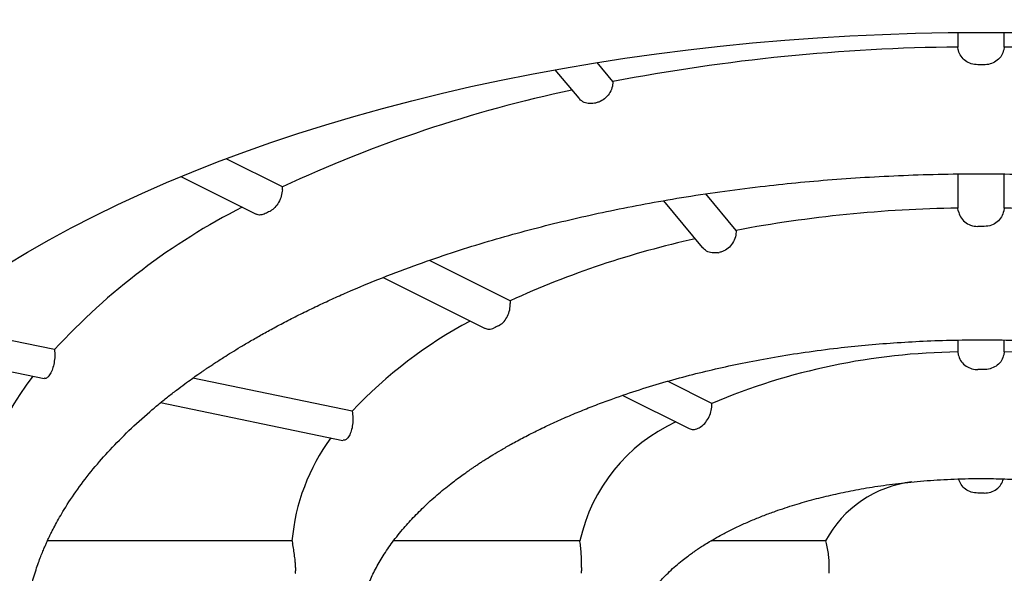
# Model space of a CAD drawing. Header units: millimetres. Extents: x 8 to 677, y 12 to 772.
# Tile 54 of 77: x 302.62 to 307.58, y 631.58 to 634.37. Entities that reach past the tile are written whole.
import ezdxf

# ---------------------------------------------------------------- set-up
doc = ezdxf.new("R2010")
doc.units = ezdxf.units.MM

msp = doc.modelspace()

# ---------------------------------------------------------------- linework, layer by layer
at = {"color": 7, "linetype": 'Continuous', "lineweight": 30}
for p, q in [((307.3495, 634.3056), (307.3495, 634.2323)), ((307.5842, 634.2323), (307.5842, 634.3056)), ((307.3521, 634.2187), (307.3495, 634.2323)), ((307.5842, 634.2323), (307.5816, 634.2187)), ((305.3182, 634.1181), (305.4378, 633.9737)), ((305.6101, 634.058), (305.5304, 634.1543)), ((305.5219, 633.9498), (305.5166, 633.9487)), ((303.9437, 633.5269), (303.6595, 633.669)), ((303.4319, 633.579), (303.8104, 633.3898)), ((307.3495, 633.5918), (307.3495, 633.4199)), ((307.5842, 633.4199), (307.5842, 633.5916)), ((303.9431, 633.5127), (303.9437, 633.5269)), ((306.2319, 633.3075), (306.0795, 633.4914)), ((305.8658, 633.457), (306.0611, 633.2213)), ((307.3521, 633.4057), (307.3495, 633.4199)), ((307.5842, 633.4199), (307.5816, 633.4057)), ((306.1412, 633.1947), (306.1465, 633.1958)), ((305.0926, 632.9524), (304.6854, 633.1561)), ((304.4509, 633.0696), (304.9634, 632.8133)), ((305.0926, 632.9524), (305.0928, 632.9378)), ((302.7943, 632.7057), (302.1324, 632.8428)), ((307.3495, 632.754), (307.3495, 632.6938)), ((307.5842, 632.6938), (307.5842, 632.7537)), ((301.9807, 632.7174), (302.742, 632.5598)), ((307.3495, 632.6938), (307.3521, 632.6802)), ((307.5842, 632.6938), (307.5816, 632.6802)), ((304.2953, 632.3949), (303.4909, 632.5615)), ((306.1087, 632.4342), (305.8853, 632.5459)), ((303.3294, 632.4381), (304.2489, 632.2477)), ((305.6596, 632.4747), (305.9945, 632.3072)), ((306.0405, 632.3094), (306.0446, 632.3115)), ((304.274, 632.2611), (304.2718, 632.2585)), ((303.9919, 631.741), (302.7583, 631.741)), ((303.9919, 631.741), (303.9948, 631.727)), ((305.4441, 631.741), (304.5046, 631.741)), ((305.4457, 631.727), (305.4441, 631.741)), ((306.6829, 631.741), (306.1046, 631.741)), ((306.6829, 631.741), (306.6863, 631.727))]:
    msp.add_line(p, q, dxfattribs=at)
at = {"color": 7, "linetype": 'Continuous', "lineweight": 30, "flags": 128}
msp.add_lwpolyline([(302.5514, 633.1338), (302.6573, 633.1975), (302.7665, 633.2597), (302.8789, 633.3205), (302.9944, 633.3798), (303.113, 633.4376), (303.2346, 633.4938), (303.3591, 633.5484), (303.4864, 633.6013), (303.6164, 633.6526), (303.7491, 633.7021), (303.8843, 633.7499), (304.022, 633.7959), (304.1621, 633.8401), (304.3044, 633.8824), (304.4488, 633.9229), (304.5954, 633.9614), (304.7439, 633.998), (304.8942, 634.0327), (305.0464, 634.0654), (305.2002, 634.0961), (305.3555, 634.1247), (305.5123, 634.1513), (305.6705, 634.1759), (305.8298, 634.1984), (305.9903, 634.2187), (306.1518, 634.237), (306.3142, 634.2532), (306.4774, 634.2672), (306.6413, 634.2791), (306.8057, 634.2888), (306.9706, 634.2964), (307.1358, 634.3018), (307.3013, 634.305), (307.4669, 634.3061), (307.6324, 634.305)], dxfattribs=at)
at = {"color": 7, "linetype": 'Continuous', "lineweight": 30}
for centre, radius, start, end in [((307.4419, 624.5434), 9.6894, 90.54615, 100.89725), ((307.4905, 624.5304), 9.7023, 79.10969, 89.44692), ((307.4669, 623.9644), 10.1785, 89.90839, 90.09161), ((306.8218, 627.3461), 6.8181, 102.00546, 114.96853), ((305.2641, 630.4355), 3.3547, 117.0018, 137.4106), ((306.1174, 628.8993), 5.0293, 116.4185, 116.7116), ((307.4496, 626.8102), 6.6104, 90.86736, 100.61529), ((307.4841, 626.8102), 6.6104, 79.38471, 89.13264), ((307.4669, 626.4126), 6.9143, 89.86513, 90.13487), ((307.029, 628.7134), 4.6604, 102.436, 114.5502), ((305.961, 630.8325), 2.2837, 117.9546, 136.8334), ((306.5502, 629.7649), 3.4164, 116.3493, 116.7808), ((307.3891, 629.409), 3.285, 90.6913, 112.9416), ((307.5352, 629.3645), 3.3296, 67.2095, 89.1576), ((307.4669, 628.5769), 4.0285, 89.7685, 90.2315), ((303.8766, 631.6382), 1.5131, 141.9181, 176.1023), ((304.4569, 631.1705), 2.1971, 140.3158, 140.4056), ((306.2919, 631.5528), 0.8684, 114.8324, 167.4792), ((305.0167, 631.6512), 1.0288, 143.6923, 174.9904), ((307.1865, 631.4709), 0.5715, 96.8973, 151.79), ((307.4669, 630.4474), 1.5346, 89.3923, 90.6077), ((304.874, 631.5983), 0.8643, 179.4605, 180.5395), ((305.9562, 631.5983), 0.5036, 179.0741, 180.9259), ((306.8914, 631.5983), 0.1919, 177.5699, 182.4301)]:
    msp.add_arc(centre, radius, start, end, dxfattribs=at)
for points, knots in [([(299.3173, 632.3838), (299.3172, 632.3975), (299.317, 632.4359), (299.3204, 632.4991), (299.3271, 632.5735), (299.3373, 632.6481), (299.3508, 632.7226), (299.3677, 632.7971), (299.3879, 632.8716), (299.4114, 632.9458), (299.4381, 633.0199), (299.4682, 633.0937), (299.5014, 633.1674), (299.5379, 633.2407), (299.5775, 633.3139), (299.6204, 633.3868), (299.6665, 633.4595), (299.7157, 633.5319), (299.7682, 633.604), (299.8239, 633.6758), (299.8827, 633.7473), (299.9447, 633.8185), (300.0099, 633.8893), (300.0783, 633.9598), (300.1499, 634.0298), (300.2246, 634.0993), (300.3025, 634.1684), (300.3835, 634.2369), (300.4676, 634.3049), (300.5547, 634.3722), (300.645, 634.4389), (300.7383, 634.5049), (300.8345, 634.5701), (300.9338, 634.6346), (301.0359, 634.6983), (301.141, 634.7611), (301.249, 634.823), (301.3597, 634.884), (301.4733, 634.944), (301.5895, 635.003), (301.7085, 635.061), (301.8301, 635.1178), (301.9544, 635.1736), (302.0811, 635.2283), (302.2104, 635.2817), (302.3422, 635.334), (302.4764, 635.385), (302.6129, 635.4347), (302.7517, 635.4831), (302.8929, 635.5302), (303.0362, 635.576), (303.1817, 635.6203), (303.3242, 635.6618), (303.4686, 635.702), (303.6094, 635.7394), (303.7518, 635.7754), (303.8905, 635.8089), (304.0304, 635.8411), (304.1716, 635.8721), (304.314, 635.9017), (304.4576, 635.9301), (304.6022, 635.9571), (304.7479, 635.9828), (304.8945, 636.0072), (305.0421, 636.0302), (305.1905, 636.0518), (305.3396, 636.0721), (305.4895, 636.091), (305.6295, 636.1074), (305.7199, 636.1168), (305.7598, 636.121)], [0, 0, 0, 0, 0.008928, 0.025043, 0.041189, 0.057332, 0.073441, 0.08949, 0.105458, 0.121332, 0.137106, 0.152778, 0.168349, 0.183824, 0.199211, 0.214516, 0.229749, 0.244917, 0.260029, 0.275093, 0.290116, 0.305104, 0.320064, 0.335002, 0.349921, 0.364827, 0.379723, 0.394613, 0.409499, 0.424385, 0.439271, 0.454161, 0.469055, 0.483954, 0.498861, 0.513776, 0.5287, 0.543635, 0.55858, 0.573537, 0.588507, 0.603489, 0.618485, 0.633495, 0.64852, 0.663561, 0.678618, 0.693691, 0.708782, 0.723892, 0.739022, 0.754173, 0.769346, 0.782973, 0.79815, 0.811787, 0.825428, 0.839073, 0.852721, 0.866371, 0.880023, 0.893676, 0.907329, 0.920983, 0.934635, 0.948285, 0.961931, 0.975571, 0.989204, 1, 1, 1, 1]), ([(307.4506, 634.1429), (307.4394, 634.1439), (307.417, 634.1459), (307.3872, 634.1615), (307.3645, 634.1846), (307.3549, 634.2055), (307.3525, 634.2172), (307.3521, 634.2187)], [0, 0, 0, 0, 0.240268, 0.480522, 0.721227, 0.963131, 1, 1, 1, 1]), ([(307.5816, 634.2187), (307.5785, 634.2086), (307.5724, 634.1885), (307.55, 634.1641), (307.5209, 634.1478), (307.4971, 634.1431), (307.4845, 634.1429), (307.4831, 634.1429)], [0, 0, 0, 0, 0.243296, 0.486637, 0.728853, 0.969767, 1, 1, 1, 1]), ([(305.6101, 634.058), (305.6093, 634.0474), (305.6077, 634.0261), (305.5921, 633.9955), (305.5687, 633.9704), (305.5437, 633.9555), (305.5277, 633.9513), (305.5219, 633.9498)], [0, 0, 0, 0, 0.220457, 0.440951, 0.660503, 0.878733, 1, 1, 1, 1]), ([(305.5166, 633.9487), (305.5063, 633.9476), (305.4856, 633.9453), (305.4574, 633.9546), (305.4443, 633.9676), (305.438, 633.9739)], [0, 0, 0, 0, 0.340334, 0.680645, 1, 1, 1, 1]), ([(302.6419, 631.2302), (302.6417, 631.2377), (302.6414, 631.252), (302.6412, 631.2796), (302.6435, 631.3129), (302.6467, 631.3475), (302.6516, 631.3862), (302.6584, 631.4288), (302.667, 631.4716), (302.677, 631.5141), (302.6881, 631.5546), (302.7003, 631.594), (302.7126, 631.6298), (302.7242, 631.6609), (302.7348, 631.6874), (302.7437, 631.7084), (302.7508, 631.7244), (302.7563, 631.7366), (302.7615, 631.748), (302.7675, 631.7606), (302.7746, 631.7753), (302.7852, 631.7964), (302.8001, 631.8249), (302.8199, 631.8605), (302.8553, 631.9202), (302.9096, 632.0021), (302.9872, 632.103), (303.0735, 632.2015), (303.1684, 632.2977), (303.2519, 632.3735), (303.3184, 632.4295), (303.3636, 632.466), (303.408, 632.5005), (303.4491, 632.5313), (303.4848, 632.5572), (303.5135, 632.5775), (303.5354, 632.5927), (303.5519, 632.604), (303.567, 632.6143), (303.5832, 632.6252), (303.6022, 632.6377), (303.624, 632.652), (303.6525, 632.6702), (303.6885, 632.6928), (303.7334, 632.7202), (303.7845, 632.7504), (303.8413, 632.7829), (303.904, 632.8173), (303.9719, 632.8532), (304.0439, 632.8897), (304.118, 632.9256), (304.1927, 632.9604), (304.3014, 633.0088), (304.4455, 633.0687), (304.6218, 633.1351), (304.7934, 633.194), (304.9594, 633.2461), (305.1248, 633.2935), (305.2892, 633.3365), (305.4535, 633.3757), (305.6214, 633.4119), (305.7967, 633.4459), (305.9817, 633.4776), (306.1762, 633.5065), (306.3685, 633.5307), (306.557, 633.5505), (306.7406, 633.5662), (306.9305, 633.5786), (307.1263, 633.5875), (307.3279, 633.5925), (307.5349, 633.5933), (307.7468, 633.5895), (307.9634, 633.5809), (308.1824, 633.5672), (308.3996, 633.5486), (308.6108, 633.5255), (308.8139, 633.4986), (309.0086, 633.4684), (309.1947, 633.4352), (309.3724, 633.3994), (309.5414, 633.3616), (309.702, 633.3219), (309.8599, 633.2793), (310.0143, 633.2339), (310.1646, 633.1858), (310.3049, 633.1372), (310.4356, 633.0886), (310.5569, 633.0403), (310.6758, 632.9898), (310.7922, 632.9371), (310.9061, 632.8819), (311.0117, 632.8273), (311.0963, 632.7808), (311.1624, 632.7427), (311.2124, 632.713), (311.2601, 632.6836), (311.3051, 632.655), (311.3421, 632.6308), (311.3707, 632.6116), (311.3912, 632.5976), (311.409, 632.5853), (311.4272, 632.5725), (311.4489, 632.5571), (311.4746, 632.5385), (311.5039, 632.5168), (311.5361, 632.4924), (311.572, 632.4644), (311.6113, 632.4327), (311.6537, 632.3972), (311.6975, 632.359), (311.7523, 632.3089), (311.814, 632.2489), (311.8793, 632.1797), (311.9347, 632.116), (311.9815, 632.0576), (312.0211, 632.0045), (312.0561, 631.9538), (312.0864, 631.9066), (312.1106, 631.8661), (312.1295, 631.8325), (312.144, 631.8052), (312.1572, 631.7793), (312.1703, 631.7523), (312.1848, 631.7207), (312.2006, 631.6836), (312.2169, 631.6418), (312.2327, 631.5966), (312.2474, 631.549), (312.2606, 631.4989), (312.2719, 631.4476), (312.2808, 631.3961), (312.2868, 631.3481), (312.2903, 631.3043), (312.2917, 631.265), (312.2918, 631.2416), (312.2919, 631.2302)], [0, 0, 0, 0, 0.004729, 0.009105, 0.0133, 0.017965, 0.023178, 0.028939, 0.035249, 0.040591, 0.046272, 0.051804, 0.056708, 0.060984, 0.064632, 0.067651, 0.069683, 0.07128, 0.072708, 0.074449, 0.076513, 0.078901, 0.083306, 0.088494, 0.093953, 0.108694, 0.123609, 0.137941, 0.152408, 0.167007, 0.172779, 0.178571, 0.184241, 0.189204, 0.193397, 0.196819, 0.199138, 0.200891, 0.202407, 0.204206, 0.206294, 0.208671, 0.211336, 0.215473, 0.220157, 0.225387, 0.231165, 0.237253, 0.24385, 0.250733, 0.257544, 0.264279, 0.270937, 0.28633, 0.301298, 0.314538, 0.327425, 0.339961, 0.352145, 0.363976, 0.375823, 0.388157, 0.400979, 0.414289, 0.428086, 0.439956, 0.452165, 0.464712, 0.477597, 0.490819, 0.50438, 0.518278, 0.532513, 0.547086, 0.561663, 0.575838, 0.589609, 0.602976, 0.61594, 0.628501, 0.640657, 0.652411, 0.66376, 0.675993, 0.687719, 0.698939, 0.709654, 0.719863, 0.729565, 0.740457, 0.750917, 0.760949, 0.770552, 0.775836, 0.78098, 0.785985, 0.790851, 0.795471, 0.798106, 0.800401, 0.802357, 0.804176, 0.806658, 0.809883, 0.81324, 0.817143, 0.821591, 0.826586, 0.832125, 0.838188, 0.844296, 0.855099, 0.865392, 0.875177, 0.883256, 0.890952, 0.898267, 0.905135, 0.911281, 0.915583, 0.91942, 0.922808, 0.926441, 0.93071, 0.935934, 0.941789, 0.947982, 0.954486, 0.961301, 0.968427, 0.975391, 0.982113, 0.988453, 0.994413, 1, 1, 1, 1]), ([(303.9431, 633.5127), (303.9418, 633.5017), (303.9392, 633.4798), (303.9254, 633.4479), (303.9061, 633.4215), (303.8896, 633.4085), (303.8807, 633.4039), (303.8797, 633.4034)], [0, 0, 0, 0, 0.243296, 0.486637, 0.728853, 0.969767, 1, 1, 1, 1]), ([(303.8567, 633.3919), (303.8488, 633.3891), (303.8331, 633.3835), (303.8169, 633.3847), (303.8108, 633.3898), (303.8105, 633.39)], [0, 0, 0, 0, 0.4903, 0.980569, 1, 1, 1, 1]), ([(307.3521, 633.4057), (307.3552, 633.3951), (307.3614, 633.374), (307.384, 633.3487), (307.4143, 633.3305), (307.4381, 633.3281), (307.4506, 633.3268)], [0, 0, 0, 0, 0.245955, 0.492036, 0.734933, 1, 1, 1, 1]), ([(307.5816, 633.4057), (307.5785, 633.3951), (307.5723, 633.374), (307.5498, 633.3487), (307.5194, 633.3305), (307.4956, 633.3281), (307.4831, 633.3268)], [0, 0, 0, 0, 0.245955, 0.492036, 0.734933, 1, 1, 1, 1]), ([(306.2319, 633.3075), (306.2314, 633.2963), (306.2304, 633.2741), (306.2154, 633.2421), (306.1923, 633.2163), (306.1677, 633.2014), (306.1519, 633.1973), (306.1465, 633.1958)], [0, 0, 0, 0, 0.2236193, 0.4473377, 0.6684108, 0.8857308, 1, 1, 1, 1]), ([(306.1412, 633.1947), (306.1309, 633.1937), (306.1103, 633.1915), (306.0817, 633.2012), (306.068, 633.2147), (306.0612, 633.2214)], [0, 0, 0, 0, 0.3367823, 0.6734965, 1, 1, 1, 1]), ([(305.0338, 632.8263), (305.0416, 632.8312), (305.0571, 632.841), (305.076, 632.8671), (305.0889, 632.8981), (305.0928, 632.9228), (305.0928, 632.9357), (305.0928, 632.9378)], [0, 0, 0, 0, 0.237196, 0.474349, 0.712808, 0.954665, 1, 1, 1, 1]), ([(304.9636, 632.8137), (304.9704, 632.811), (304.9853, 632.8052), (305.0018, 632.8114), (305.0108, 632.8148)], [0, 0, 0, 0, 0.457411, 1, 1, 1, 1]), ([(304.3169, 631.2302), (304.3168, 631.2384), (304.3168, 631.2554), (304.318, 631.2867), (304.3216, 631.3228), (304.3282, 631.3625), (304.3374, 631.4041), (304.3489, 631.4457), (304.3629, 631.4868), (304.3816, 631.5345), (304.408, 631.5909), (304.4459, 631.6579), (304.4924, 631.7272), (304.5451, 631.7944), (304.6027, 631.8587), (304.6639, 631.9196), (304.7197, 631.9695), (304.7667, 632.0083), (304.801, 632.0354), (304.8331, 632.0595), (304.8606, 632.0795), (304.8825, 632.0949), (304.8993, 632.1065), (304.914, 632.1164), (304.9295, 632.1268), (304.9485, 632.1393), (304.974, 632.1556), (305.0073, 632.1763), (305.0497, 632.2016), (305.1015, 632.2312), (305.1633, 632.2646), (305.2333, 632.3001), (305.3069, 632.3351), (305.3816, 632.3684), (305.4571, 632.3999), (305.5332, 632.4298), (305.6282, 632.4649), (305.7426, 632.5036), (305.877, 632.5443), (306.0106, 632.5805), (306.1444, 632.6127), (306.2818, 632.6421), (306.4268, 632.669), (306.5814, 632.6935), (306.7341, 632.7134), (306.8832, 632.7289), (307.0273, 632.7406), (307.1771, 632.7493), (307.3323, 632.7545), (307.4927, 632.7559), (307.6577, 632.7531), (307.8267, 632.7459), (307.9967, 632.734), (308.1635, 632.7176), (308.3236, 632.6976), (308.476, 632.6743), (308.6205, 632.6483), (308.757, 632.62), (308.8856, 632.5898), (309.0158, 632.5558), (309.1458, 632.5178), (309.2741, 632.4759), (309.3911, 632.4337), (309.4971, 632.3918), (309.5934, 632.3504), (309.6812, 632.3095), (309.7617, 632.2692), (309.8279, 632.2336), (309.8816, 632.203), (309.9246, 632.1774), (309.9648, 632.1524), (310.0009, 632.1291), (310.0308, 632.109), (310.0524, 632.094), (310.0695, 632.082), (310.0861, 632.07), (310.1077, 632.0542), (310.1343, 632.0341), (310.1658, 632.0093), (310.2009, 631.9803), (310.2378, 631.9483), (310.274, 631.9148), (310.3078, 631.8818), (310.3387, 631.8497), (310.3714, 631.8135), (310.4048, 631.7738), (310.4376, 631.7311), (310.4656, 631.6911), (310.4891, 631.6544), (310.5087, 631.6209), (310.525, 631.5907), (310.5386, 631.5632), (310.5511, 631.5358), (310.5636, 631.5058), (310.5765, 631.4708), (310.589, 631.4314), (310.6034, 631.3755), (310.6148, 631.3067), (310.6162, 631.2559), (310.6169, 631.2302)], [0, 0, 0, 0, 0.007082, 0.014694, 0.022855, 0.031407, 0.039482, 0.049146, 0.057778, 0.065692, 0.079663, 0.094367, 0.109811, 0.125998, 0.140039, 0.154282, 0.168703, 0.175564, 0.182422, 0.188488, 0.193464, 0.197349, 0.200144, 0.202275, 0.204898, 0.208077, 0.211813, 0.217547, 0.224235, 0.231879, 0.241454, 0.251854, 0.262133, 0.272237, 0.282166, 0.291919, 0.301497, 0.317834, 0.333631, 0.348888, 0.363603, 0.378347, 0.393837, 0.410075, 0.42706, 0.441187, 0.455792, 0.470873, 0.486432, 0.502467, 0.518979, 0.535965, 0.553376, 0.570467, 0.586988, 0.602938, 0.618317, 0.633126, 0.647365, 0.661034, 0.677317, 0.692709, 0.707212, 0.720824, 0.733552, 0.745622, 0.757148, 0.768131, 0.775151, 0.78193, 0.788468, 0.794731, 0.799941, 0.803815, 0.806051, 0.80904, 0.812783, 0.817892, 0.823954, 0.830965, 0.838892, 0.846893, 0.854606, 0.862032, 0.86917, 0.879497, 0.889159, 0.898158, 0.90644, 0.913868, 0.920434, 0.926322, 0.931722, 0.938147, 0.945596, 0.954069, 0.963169, 0.981365, 1, 1, 1, 1]), ([(302.7943, 632.7057), (302.795, 632.6951), (302.7964, 632.6737), (302.7924, 632.6391), (302.7845, 632.6076), (302.775, 632.5855), (302.7684, 632.5766), (302.7661, 632.5734)], [0, 0, 0, 0, 0.220457, 0.440951, 0.660503, 0.878733, 1, 1, 1, 1]), ([(307.3521, 632.6802), (307.3552, 632.6702), (307.3613, 632.6503), (307.3836, 632.6262), (307.4125, 632.6102), (307.4364, 632.6055), (307.4491, 632.6054), (307.4506, 632.6054)], [0, 0, 0, 0, 0.242504, 0.485051, 0.726617, 0.967569, 1, 1, 1, 1]), ([(307.5816, 632.6802), (307.5785, 632.6702), (307.5724, 632.6503), (307.5501, 632.6262), (307.5212, 632.6102), (307.4973, 632.6055), (307.4846, 632.6054), (307.4831, 632.6054)], [0, 0, 0, 0, 0.242504, 0.485051, 0.726617, 0.967569, 1, 1, 1, 1]), ([(302.7639, 632.5708), (302.7595, 632.5662), (302.7521, 632.5587), (302.7451, 632.5603), (302.7423, 632.561)], [0, 0, 0, 0, 0.600882, 1, 1, 1, 1]), ([(306.0446, 632.3115), (306.0525, 632.3164), (306.0682, 632.3263), (306.0885, 632.3522), (306.1029, 632.3828), (306.1092, 632.4114), (306.1088, 632.428), (306.1087, 632.4342)], [0, 0, 0, 0, 0.2176672, 0.4353309, 0.6531095, 0.8714015, 1, 1, 1, 1]), ([(304.2953, 632.3949), (304.2969, 632.3839), (304.2999, 632.3621), (304.298, 632.3267), (304.2914, 632.2947), (304.2826, 632.2728), (304.2762, 632.2641), (304.274, 632.2611)], [0, 0, 0, 0, 0.223619, 0.447338, 0.668411, 0.885731, 1, 1, 1, 1]), ([(305.9952, 632.3085), (305.9981, 632.3067), (306.0074, 632.301), (306.0237, 632.3024), (306.036, 632.3076), (306.0405, 632.3094)], [0, 0, 0, 0, 0.23062, 0.722332, 1, 1, 1, 1]), ([(304.2718, 632.2585), (304.2673, 632.254), (304.2599, 632.2465), (304.2522, 632.2482), (304.2491, 632.2489)], [0, 0, 0, 0, 0.595581, 1, 1, 1, 1]), ([(305.7169, 631.2302), (305.717, 631.239), (305.7172, 631.2564), (305.7203, 631.2861), (305.7265, 631.3176), (305.7359, 631.3491), (305.7459, 631.3758), (305.7554, 631.3975), (305.7647, 631.4164), (305.7749, 631.4352), (305.7874, 631.456), (305.8027, 631.4789), (305.8211, 631.504), (305.8427, 631.5303), (305.8675, 631.5578), (305.8958, 631.5863), (305.9264, 631.6143), (305.9567, 631.6396), (305.9835, 631.6604), (306.0051, 631.6763), (306.0224, 631.6885), (306.039, 631.6999), (306.0587, 631.7128), (306.0839, 631.7288), (306.1152, 631.7475), (306.1552, 631.7701), (306.2032, 631.7952), (306.2578, 631.8213), (306.3144, 631.8461), (306.3718, 631.8693), (306.4421, 631.8953), (306.5259, 631.9229), (306.6235, 631.9508), (306.7217, 631.975), (306.8238, 631.9964), (306.9331, 632.0154), (307.0518, 632.0317), (307.1797, 632.0445), (307.3162, 632.053), (307.4479, 632.056), (307.5729, 632.0543), (307.689, 632.049), (307.8049, 632.0399), (307.9171, 632.0273), (308.0231, 632.0118), (308.1223, 631.9939), (308.2149, 631.9743), (308.3094, 631.951), (308.4041, 631.9241), (308.4969, 631.8935), (308.5789, 631.8629), (308.6508, 631.8327), (308.7139, 631.8034), (308.7621, 631.7788), (308.798, 631.7592), (308.8238, 631.7444), (308.8476, 631.7301), (308.8702, 631.716), (308.8935, 631.7008), (308.9186, 631.6835), (308.9464, 631.6633), (308.9756, 631.6408), (309.0048, 631.6164), (309.0327, 631.5911), (309.067, 631.5575), (309.1038, 631.5162), (309.1398, 631.4673), (309.1615, 631.4309), (309.1738, 631.4068), (309.1795, 631.3946), (309.1848, 631.3828), (309.1897, 631.3707), (309.1947, 631.3574), (309.2002, 631.3408), (309.2062, 631.3196), (309.2117, 631.2934), (309.216, 631.2631), (309.2166, 631.2417), (309.2169, 631.2302)], [0, 0, 0, 0, 0.013894, 0.027509, 0.040873, 0.053576, 0.064211, 0.072662, 0.079467, 0.087096, 0.095858, 0.105669, 0.116237, 0.12754, 0.139085, 0.151313, 0.164116, 0.175543, 0.184869, 0.192088, 0.197195, 0.201736, 0.2077, 0.215151, 0.224093, 0.234528, 0.248137, 0.262099, 0.275757, 0.289112, 0.302161, 0.323229, 0.343442, 0.362799, 0.382238, 0.402954, 0.424949, 0.44822, 0.472766, 0.498582, 0.518778, 0.539686, 0.561021, 0.581619, 0.601354, 0.620227, 0.638237, 0.655385, 0.676905, 0.696894, 0.715352, 0.732281, 0.747872, 0.762289, 0.769851, 0.777046, 0.783875, 0.790337, 0.797013, 0.805145, 0.814181, 0.824519, 0.835397, 0.846438, 0.857639, 0.879126, 0.899741, 0.919137, 0.924224, 0.929134, 0.93387, 0.93843, 0.943447, 0.949911, 0.959401, 0.970913, 0.984446, 1, 1, 1, 1]), ([(307.4506, 631.9819), (307.4394, 631.9828), (307.4171, 631.9846), (307.3876, 632.0001), (307.3646, 632.0231), (307.3574, 632.043), (307.3538, 632.0529)], [0, 0, 0, 0, 0.25136, 0.502738, 0.753749, 1, 1, 1, 1]), ([(307.4831, 631.9819), (307.4943, 631.9828), (307.5166, 631.9846), (307.5461, 632.0001), (307.5692, 632.0232), (307.5765, 632.0433), (307.5801, 632.0533)], [0, 0, 0, 0, 0.250375, 0.500768, 0.750795, 1, 1, 1, 1]), ([(304.0097, 631.6064), (304.0096, 631.6129), (304.0093, 631.6259), (304.0065, 631.6553), (304.002, 631.6881), (303.9977, 631.7126), (303.9952, 631.7251), (303.9948, 631.727)], [0, 0, 0, 0, 0.237196, 0.474349, 0.712808, 0.954665, 1, 1, 1, 1]), ([(305.4526, 631.6064), (305.4526, 631.613), (305.4527, 631.6261), (305.4516, 631.6559), (305.4496, 631.6891), (305.4473, 631.7134), (305.4459, 631.7255), (305.4457, 631.727)], [0, 0, 0, 0, 0.2408461, 0.4816918, 0.722581, 0.9639544, 1, 1, 1, 1]), ([(306.6863, 631.727), (306.6887, 631.7162), (306.6935, 631.6945), (306.6977, 631.6605), (306.6997, 631.6305), (306.6999, 631.6139), (306.6997, 631.6073), (306.6996, 631.6064)], [0, 0, 0, 0, 0.243135, 0.486464, 0.725627, 0.963124, 1, 1, 1, 1]), ([(304.0074, 631.5782), (304.0079, 631.5778), (304.0096, 631.5766), (304.0097, 631.5845), (304.0097, 631.5901)], [0, 0, 0, 0, 0.289579, 1, 1, 1, 1]), ([(305.4519, 631.5781), (305.4521, 631.5778), (305.4527, 631.5767), (305.4527, 631.5833), (305.4526, 631.5894), (305.4526, 631.5901)], [0, 0, 0, 0, 0.270945, 0.913513, 1, 1, 1, 1]), ([(306.6996, 631.5901), (306.6998, 631.5851), (306.7001, 631.5773), (306.699, 631.5779), (306.6986, 631.5781)], [0, 0, 0, 0, 0.637366, 1, 1, 1, 1])]:
    msp.add_open_spline(points, degree=3, knots=knots, dxfattribs=at)

doc.saveas('drawing.dxf')
